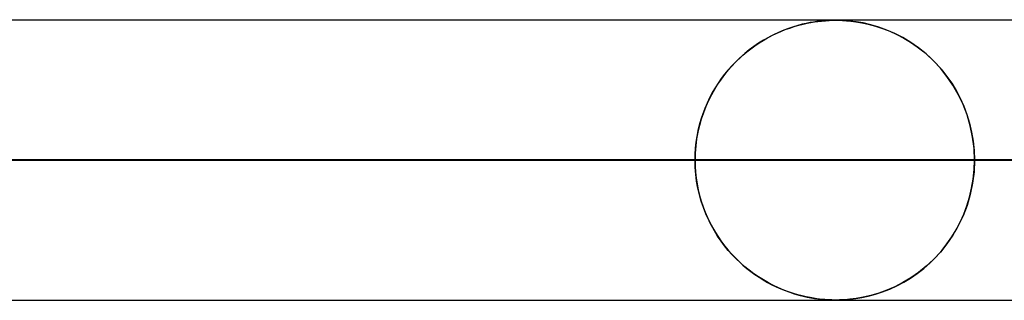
# Model space of a CAD drawing. Header units: millimetres. Extents: x -790 to 790, y -924 to 924.
# Tile 45 of 48: x 380 to 415, y 914 to 924. Entities that reach past the tile are written whole.
import ezdxf

# ---------------------------------------------------------------- set-up
doc = ezdxf.new("R2010")
doc.units = ezdxf.units.MM
doc.layers.add('HIDDEN', color=7, linetype='Continuous')
doc.layers.add('THICK', color=7, linetype='Continuous')

msp = doc.modelspace()

# ---------------------------------------------------------------- linework, layer by layer
at = {"layer": 'HIDDEN'}
for p, q in [((0, 923.99), (677, 923.99)), ((647.9, 923.98), (330.08, 923.98)), ((408.152, 923.869), (408.008, 923.836)), ((408.037, 923.843), (408.183, 923.876)), ((408.287, 923.896), (408.152, 923.869)), ((408.183, 923.876), (408.32, 923.902)), ((408.412, 923.917), (408.287, 923.896)), ((408.32, 923.902), (408.447, 923.923)), ((408.525, 923.934), (408.412, 923.917)), ((408.447, 923.923), (408.566, 923.94)), ((408.627, 923.947), (408.525, 923.934)), ((408.566, 923.94), (408.694, 923.954)), ((408.722, 923.957), (408.627, 923.947)), ((408.694, 923.954), (408.833, 923.966)), ((408.815, 923.965), (408.722, 923.957)), ((408.905, 923.971), (408.815, 923.965)), ((408.833, 923.966), (408.97, 923.975)), ((408.988, 923.976), (408.905, 923.971)), ((408.97, 923.975), (409.09, 923.979)), ((409.064, 923.978), (408.988, 923.976)), ((409.133, 923.98), (409.064, 923.978)), ((409.09, 923.979), (409.199, 923.98)), ((409.2, 923.98), (409.133, 923.98)), ((409.199, 923.98), (409.313, 923.979)), ((409.27, 923.98), (409.2, 923.98)), ((409.344, 923.978), (409.27, 923.98)), ((409.313, 923.979), (409.443, 923.974)), ((409.428, 923.975), (409.344, 923.978)), ((409.544, 923.968), (409.428, 923.975)), ((409.443, 923.974), (409.586, 923.965)), ((409.712, 923.954), (409.544, 923.968)), ((409.586, 923.965), (409.742, 923.95)), ((409.929, 923.926), (409.712, 923.954)), ((409.742, 923.95), (409.925, 923.927)), ((409.925, 923.927), (410.135, 923.891)), ((410.179, 923.883), (409.929, 923.926)), ((410.135, 923.891), (410.368, 923.841)), ((410.455, 923.819), (410.179, 923.883)), ((407.165, 923.549), (406.981, 923.462)), ((407.08, 923.51), (407.239, 923.581)), ((407.347, 923.625), (407.165, 923.549)), ((407.239, 923.581), (407.399, 923.645)), ((407.523, 923.691), (407.347, 923.625)), ((407.399, 923.645), (407.56, 923.704)), ((407.693, 923.748), (407.523, 923.691)), ((407.56, 923.704), (407.723, 923.757)), ((407.854, 923.796), (407.693, 923.748)), ((407.723, 923.757), (407.883, 923.804)), ((408.008, 923.836), (407.854, 923.796)), ((407.883, 923.804), (408.037, 923.843)), ((410.368, 923.841), (410.621, 923.773)), ((410.739, 923.736), (410.455, 923.819)), ((410.621, 923.773), (410.878, 923.688)), ((411.025, 923.633), (410.739, 923.736)), ((410.878, 923.688), (411.133, 923.588)), ((411.313, 923.508), (411.025, 923.633)), ((411.133, 923.588), (411.385, 923.473)), ((406.316, 923.07), (406.464, 923.17)), ((406.62, 923.266), (406.447, 923.158)), ((406.464, 923.17), (406.615, 923.264)), ((406.615, 923.264), (406.768, 923.352)), ((406.798, 923.368), (406.62, 923.266)), ((406.768, 923.352), (406.923, 923.434)), ((406.981, 923.462), (406.798, 923.368)), ((406.923, 923.434), (407.08, 923.51)), ((411.6, 923.361), (411.313, 923.508)), ((411.385, 923.473), (411.634, 923.342)), ((411.885, 923.19), (411.6, 923.361)), ((411.634, 923.342), (411.878, 923.195)), ((411.878, 923.195), (412.116, 923.032)), ((412.165, 922.995), (411.885, 923.19)), ((405.888, 922.735), (406.028, 922.853)), ((406.113, 922.92), (405.953, 922.791)), ((406.028, 922.853), (406.171, 922.964)), ((406.277, 923.042), (406.113, 922.92)), ((406.171, 922.964), (406.316, 923.07)), ((406.447, 923.158), (406.277, 923.042)), ((412.116, 923.032), (412.348, 922.852)), ((412.437, 922.777), (412.165, 922.995)), ((412.348, 922.852), (412.572, 922.655)), ((405.489, 922.345), (405.619, 922.481)), ((405.65, 922.512), (405.506, 922.363)), ((405.619, 922.481), (405.752, 922.611)), ((405.799, 922.655), (405.65, 922.512)), ((405.752, 922.611), (405.888, 922.735)), ((405.953, 922.791), (405.799, 922.655)), ((412.698, 922.534), (412.437, 922.777)), ((412.572, 922.655), (412.787, 922.442)), ((412.945, 922.268), (412.698, 922.534)), ((405.368, 922.208), (405.235, 922.045)), ((405.242, 922.054), (405.364, 922.203)), ((405.364, 922.203), (405.489, 922.345)), ((405.506, 922.363), (405.368, 922.208)), ((412.787, 922.442), (412.989, 922.217)), ((413.176, 921.979), (412.945, 922.268)), ((412.989, 922.217), (413.176, 921.979)), ((405.108, 921.875), (404.986, 921.697)), ((405.014, 921.738), (405.125, 921.899)), ((405.235, 922.045), (405.108, 921.875)), ((405.125, 921.899), (405.242, 922.054)), ((413.389, 921.668), (413.176, 921.979)), ((413.176, 921.979), (413.349, 921.731)), ((404.87, 921.51), (404.761, 921.315)), ((404.806, 921.399), (404.907, 921.571)), ((404.986, 921.697), (404.87, 921.51)), ((404.907, 921.571), (405.014, 921.738)), ((413.349, 921.731), (413.507, 921.471)), ((413.581, 921.334), (413.389, 921.668)), ((413.507, 921.471), (413.649, 921.201)), ((404.658, 921.112), (404.564, 920.901)), ((404.624, 921.038), (404.712, 921.221)), ((404.761, 921.315), (404.658, 921.112)), ((404.712, 921.221), (404.806, 921.399)), ((413.751, 920.98), (413.581, 921.334)), ((413.649, 921.201), (413.776, 920.919)), ((404.469, 920.655), (404.543, 920.849)), ((404.564, 920.901), (404.478, 920.682)), ((404.543, 920.849), (404.624, 921.038)), ((413.894, 920.607), (413.751, 920.98)), ((413.776, 920.919), (413.888, 920.623)), ((404.402, 920.457), (404.336, 920.225)), ((404.344, 920.255), (404.402, 920.457)), ((404.478, 920.682), (404.402, 920.457)), ((404.402, 920.457), (404.469, 920.655)), ((413.888, 920.623), (413.983, 920.314)), ((414.009, 920.216), (413.894, 920.607)), ((404.253, 919.839), (404.294, 920.048)), ((404.336, 920.225), (404.281, 919.987)), ((404.294, 920.048), (404.344, 920.255)), ((413.983, 920.314), (414.059, 919.993)), ((414.092, 919.814), (414.009, 920.216)), ((404.237, 919.745), (404.205, 919.497)), ((404.221, 919.628), (404.253, 919.839)), ((404.281, 919.987), (404.237, 919.745)), ((414.059, 919.993), (414.115, 919.664)), ((414.143, 919.404), (414.092, 919.814)), ((414.115, 919.664), (414.148, 919.329)), ((404.184, 919.203), (404.198, 919.416)), ((404.205, 919.497), (404.186, 919.244)), ((404.198, 919.416), (404.221, 919.628)), ((414.16, 918.99), (414.143, 919.404)), ((414.148, 919.329), (414.16, 918.99)), ((404.179, 918.99), (210.048, 918.99)), ((210.048, 918.99), (404.179, 918.99)), ((215.128, 918.99), (414.16, 918.99)), ((414.16, 918.99), (215.128, 918.99)), ((438.281, 918.99), (227.407, 918.99)), ((227.407, 918.99), (438.281, 918.99)), ((232.488, 918.99), (448.262, 918.99)), ((448.262, 918.99), (232.488, 918.99)), ((472.384, 918.99), (244.766, 918.99)), ((244.766, 918.99), (472.384, 918.99)), ((249.847, 918.99), (482.364, 918.99)), ((482.364, 918.99), (249.847, 918.99)), ((506.485, 918.99), (262.126, 918.99)), ((262.126, 918.99), (506.485, 918.99)), ((267.206, 918.99), (516.466, 918.99)), ((516.466, 918.99), (267.206, 918.99)), ((540.587, 918.99), (279.485, 918.99)), ((279.485, 918.99), (540.587, 918.99)), ((284.565, 918.99), (550.567, 918.99)), ((550.567, 918.99), (284.565, 918.99)), ((574.688, 918.99), (296.844, 918.99)), ((296.844, 918.99), (574.688, 918.99)), ((301.924, 918.99), (584.669, 918.99)), ((584.669, 918.99), (301.924, 918.99)), ((608.789, 918.99), (314.203, 918.99)), ((314.203, 918.99), (608.789, 918.99)), ((319.283, 918.99), (618.77, 918.99)), ((618.77, 918.99), (319.283, 918.99)), ((642.891, 918.99), (331.562, 918.99)), ((331.562, 918.99), (642.891, 918.99)), ((336.642, 918.99), (652.871, 918.99)), ((652.871, 918.99), (336.642, 918.99)), ((380.057, 918.99), (404.179, 918.99)), ((404.179, 918.99), (380.057, 918.99)), ((404.186, 919.244), (404.179, 918.99)), ((404.179, 918.99), (404.184, 919.203)), ((404.186, 918.736), (404.179, 918.99)), ((404.179, 918.99), (404.184, 918.777)), ((414.16, 918.99), (414.143, 918.576)), ((414.148, 918.651), (414.16, 918.99)), ((414.16, 918.99), (438.281, 918.99)), ((438.281, 918.99), (414.16, 918.99)), ((404.184, 918.777), (404.198, 918.564)), ((404.205, 918.483), (404.186, 918.736)), ((414.115, 918.316), (414.148, 918.651)), ((404.198, 918.564), (404.221, 918.352)), ((404.237, 918.235), (404.205, 918.483)), ((404.221, 918.352), (404.253, 918.141)), ((414.059, 917.987), (414.115, 918.316)), ((414.143, 918.576), (414.092, 918.166)), ((404.281, 917.993), (404.237, 918.235)), ((404.253, 918.141), (404.294, 917.932)), ((404.336, 917.755), (404.281, 917.993)), ((404.294, 917.932), (404.344, 917.725)), ((413.983, 917.666), (414.059, 917.987)), ((414.092, 918.166), (414.009, 917.764)), ((404.402, 917.523), (404.336, 917.755)), ((404.344, 917.725), (404.402, 917.523)), ((413.888, 917.357), (413.983, 917.666)), ((414.009, 917.764), (413.894, 917.374)), ((404.478, 917.298), (404.402, 917.523)), ((404.402, 917.523), (404.469, 917.325)), ((404.469, 917.325), (404.543, 917.131)), ((404.564, 917.079), (404.478, 917.298)), ((413.894, 917.374), (413.751, 917)), ((413.776, 917.061), (413.888, 917.357)), ((404.543, 917.131), (404.624, 916.942)), ((404.658, 916.868), (404.564, 917.079)), ((404.624, 916.942), (404.712, 916.759)), ((404.761, 916.665), (404.658, 916.868)), ((413.751, 917), (413.581, 916.646)), ((413.649, 916.779), (413.776, 917.061)), ((404.712, 916.759), (404.806, 916.581)), ((404.87, 916.47), (404.761, 916.665)), ((404.806, 916.581), (404.907, 916.409)), ((413.349, 916.249), (413.507, 916.509)), ((413.581, 916.646), (413.389, 916.312)), ((413.507, 916.509), (413.649, 916.779)), ((404.986, 916.283), (404.87, 916.47)), ((404.907, 916.409), (405.014, 916.242)), ((405.108, 916.105), (404.986, 916.283)), ((405.014, 916.242), (405.125, 916.081)), ((413.389, 916.312), (413.176, 916.001)), ((413.176, 916.001), (413.349, 916.249)), ((405.235, 915.935), (405.108, 916.105)), ((405.125, 916.081), (405.242, 915.926)), ((405.368, 915.772), (405.235, 915.935)), ((405.242, 915.926), (405.364, 915.778)), ((405.364, 915.778), (405.489, 915.635)), ((413.176, 916.001), (412.945, 915.712)), ((412.989, 915.763), (413.176, 916.001)), ((405.506, 915.617), (405.368, 915.772)), ((405.489, 915.635), (405.619, 915.499)), ((405.65, 915.468), (405.506, 915.617)), ((405.619, 915.499), (405.752, 915.369)), ((405.799, 915.325), (405.65, 915.468)), ((412.698, 915.446), (412.437, 915.203)), ((412.572, 915.325), (412.787, 915.538)), ((412.945, 915.712), (412.698, 915.446)), ((412.787, 915.538), (412.989, 915.763)), ((405.752, 915.369), (405.888, 915.245)), ((405.953, 915.189), (405.799, 915.325)), ((405.888, 915.245), (406.028, 915.127)), ((406.113, 915.06), (405.953, 915.189)), ((406.028, 915.127), (406.171, 915.016)), ((412.116, 914.948), (412.348, 915.128)), ((412.437, 915.203), (412.165, 914.985)), ((412.348, 915.128), (412.572, 915.325)), ((406.277, 914.938), (406.113, 915.06)), ((406.171, 915.016), (406.316, 914.91)), ((406.447, 914.822), (406.277, 914.938)), ((406.316, 914.91), (406.464, 914.81)), ((406.62, 914.714), (406.447, 914.822)), ((406.464, 914.81), (406.615, 914.716)), ((411.885, 914.79), (411.6, 914.619)), ((411.634, 914.638), (411.878, 914.785)), ((411.878, 914.785), (412.116, 914.948)), ((412.165, 914.985), (411.885, 914.79)), ((406.615, 914.716), (406.768, 914.628)), ((406.798, 914.612), (406.62, 914.714)), ((406.768, 914.628), (406.923, 914.546)), ((406.981, 914.518), (406.798, 914.612)), ((406.923, 914.546), (407.08, 914.47)), ((407.165, 914.431), (406.981, 914.518)), ((407.08, 914.47), (407.239, 914.4)), ((407.347, 914.355), (407.165, 914.431)), ((407.239, 914.4), (407.399, 914.335)), ((410.878, 914.292), (411.133, 914.392)), ((411.313, 914.472), (411.025, 914.347)), ((411.133, 914.392), (411.385, 914.507)), ((411.6, 914.619), (411.313, 914.472)), ((411.385, 914.507), (411.634, 914.638)), ((407.523, 914.289), (407.347, 914.355)), ((407.399, 914.335), (407.56, 914.276)), ((407.693, 914.232), (407.523, 914.289)), ((407.56, 914.276), (407.723, 914.223)), ((407.854, 914.184), (407.693, 914.232)), ((407.723, 914.223), (407.883, 914.176)), ((408.008, 914.144), (407.854, 914.184)), ((407.883, 914.176), (408.037, 914.137)), ((408.152, 914.111), (408.008, 914.144)), ((408.037, 914.137), (408.183, 914.104)), ((408.287, 914.084), (408.152, 914.111)), ((408.183, 914.104), (408.32, 914.078)), ((408.412, 914.062), (408.287, 914.084)), ((408.32, 914.078), (408.447, 914.057)), ((408.525, 914.046), (408.412, 914.062)), ((408.447, 914.057), (408.566, 914.04)), ((408.627, 914.033), (408.525, 914.046)), ((408.566, 914.04), (408.694, 914.026)), ((408.722, 914.023), (408.627, 914.033)), ((408.694, 914.026), (408.833, 914.014)), ((408.815, 914.015), (408.722, 914.023)), ((409.712, 914.026), (409.544, 914.012)), ((409.586, 914.015), (409.742, 914.03)), ((409.929, 914.054), (409.712, 914.026)), ((409.742, 914.03), (409.925, 914.053)), ((409.925, 914.053), (410.135, 914.089)), ((410.179, 914.097), (409.929, 914.054)), ((410.135, 914.089), (410.368, 914.139)), ((410.455, 914.161), (410.179, 914.097)), ((410.368, 914.139), (410.621, 914.207)), ((410.739, 914.244), (410.455, 914.161)), ((410.621, 914.207), (410.878, 914.292)), ((411.025, 914.347), (410.739, 914.244)), ((0, 913.99), (677, 913.99)), ((208.572, 914), (409.2, 914)), ((225.93, 914), (443.3, 914)), ((243.288, 914), (477.4, 914)), ((260.647, 914), (511.5, 914)), ((278.005, 914), (545.6, 914)), ((295.363, 914), (579.7, 914)), ((312.722, 914), (613.8, 914)), ((330.08, 914), (647.9, 914)), ((330.08, 914), (647.9, 914)), ((408.905, 914.009), (408.815, 914.015)), ((408.833, 914.014), (408.97, 914.005)), ((408.988, 914.005), (408.905, 914.009)), ((408.97, 914.005), (409.09, 914.001)), ((409.064, 914.002), (408.988, 914.005)), ((409.133, 914), (409.064, 914.002)), ((409.09, 914.001), (409.199, 914)), ((409.2, 914), (409.133, 914)), ((409.199, 914), (409.313, 914.001)), ((409.27, 914), (409.2, 914)), ((409.344, 914.002), (409.27, 914)), ((409.313, 914.001), (409.443, 914.006)), ((409.428, 914.005), (409.344, 914.002)), ((409.544, 914.012), (409.428, 914.005)), ((409.443, 914.006), (409.586, 914.015))]:
    msp.add_line(p, q, dxfattribs=at)
at = {"layer": 'THICK'}
for p, q in [((0, 924), (732, 924)), ((732, 919), (0, 919))]:
    msp.add_line(p, q, dxfattribs=at)

doc.saveas('drawing.dxf')
